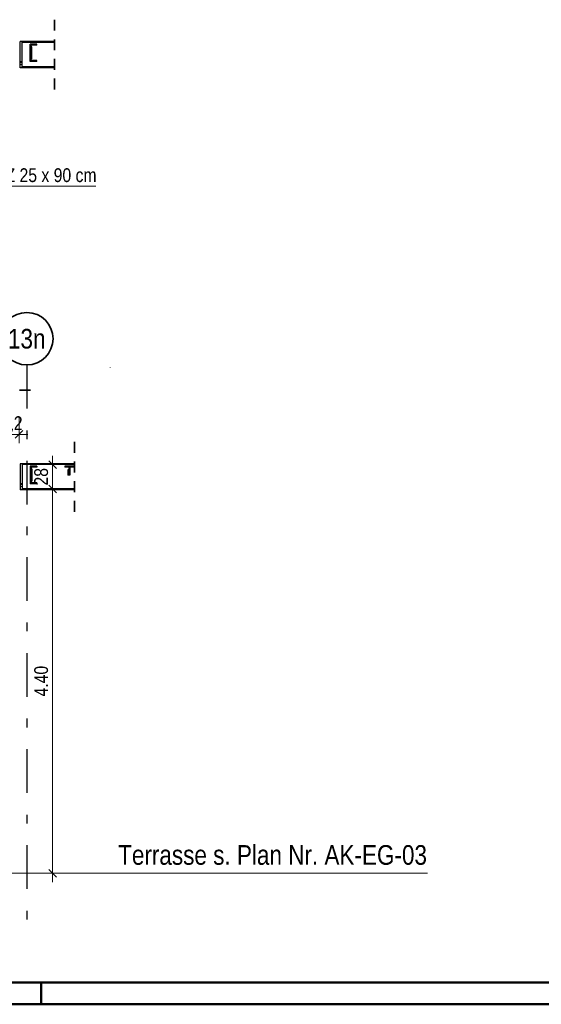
# Model space of a CAD drawing. Header units: millimetres. Extents: x 0 to 102, y -15 to 47.
# Tile 71 of 103: x 49 to 55, y 0 to 11. Entities that reach past the tile are written whole.
import ezdxf
from ezdxf.enums import TextEntityAlignment as Align

# ---------------------------------------------------------------- set-up
doc = ezdxf.new("R2010")
doc.units = ezdxf.units.MM
doc.linetypes.add('DASHDOTX2', pattern=[2, 1, -0.5, 0, -0.5])
doc.linetypes.add('HIDDEN', pattern=[0.375, 0.25, -0.125])
doc.layers.add('Achsen', color=7, linetype='Continuous', lineweight=20)
doc.layers.add('Schraffuren', color=7, linetype='Continuous', lineweight=20)
doc.styles.add('Arial Narrow', font='ARIALN.TTF')
doc.dimstyles.new('Arch_Strakon_dimstyle', dxfattribs={"dimtxt": 15.75, "dimasz": 1, "dimexe": 1.25, "dimexo": 0.0625, "dimgap": 1, "dimtad": 0, "dimzin": 12, "dimdsep": 46, "dimtxsty": 'Arial Narrow', "dimblk": 'Arrowhead_Tick', "dimsah": 1, "dimcen": 0, "dimse1": 1, "dimse2": 1, "dimclrd": 6, "dimclrt": 2, "dimazin": 0, "dimtfac": 1, "dimtdec": 4, "dimtmove": 0, "dimatfit": 3, "dimldrblk": 'NONE', "dimfxl": 1, "dimtvp": 1, "dimtolj": 1, "dimtzin": 0, "dimlwd": 13, "dimarcsym": 2})

# ---------------------------------------------------------------- blocks, each defined once
blk = doc.blocks.new('Arrowhead_Tick')
at = {"color": 0, "linetype": 'Continuous', "lineweight": -2}
for p, q in [((0, 20), (0, -10)), ((-1, 0), (0, 0)), ((10, 0), (0, 0))]:
    blk.add_line(p, q, dxfattribs=at)
at = {"color": 2, "linetype": 'Continuous', "lineweight": 35}
blk.add_line((4.4, 4.4), (-4.4, -4.4), dxfattribs=at)
blk = doc.blocks.new('*D330')
at = {"layer": 'Achsen', "color": 6, "linetype": 'Continuous', "lineweight": 13}
blk.add_line((49.63, 1.51), (49.63, 5.89), dxfattribs=at)
at = {"layer": 'Defpoints', "color": 0}
for p in [(49.246, 5.9), (49.63, 5.9), (47.886, 1.5)]:
    blk.add_point(p, dxfattribs=at)
at = {"layer": 'Achsen', "color": 6, "lineweight": 13, "xscale": 0.01, "yscale": 0.01, "zscale": 0.01}
for p, rotation in [((49.63, 5.9), 90), ((49.63, 1.5), 270)]:
    blk.add_blockref('Arrowhead_Tick', p, dxfattribs=dict(at, rotation=rotation))
at = {"layer": 'Achsen', "color": 2, "lineweight": 35, "insert": (49.5, 3.7), "char_height": 0.1575, "attachment_point": 5, "rotation": 90, "style": 'Arial Narrow'}
blk.add_mtext('\\A1;4.40', dxfattribs=at)
blk = doc.blocks.new('_None')
blk = doc.blocks.new('*D331')
at = {"layer": 'Achsen', "color": 6, "linetype": 'Continuous', "lineweight": 13}
blk.add_line((49.63, 5.91), (49.63, 6.17), dxfattribs=at)
at = {"layer": 'Defpoints', "color": 0}
for p in [(49.246, 6.18), (49.63, 6.18), (49.246, 5.9)]:
    blk.add_point(p, dxfattribs=at)
at = {"layer": 'Achsen', "color": 6, "lineweight": 13, "xscale": 0.01, "yscale": 0.01, "zscale": 0.01}
for p, rotation in [((49.63, 6.18), 90), ((49.63, 5.9), 270)]:
    blk.add_blockref('Arrowhead_Tick', p, dxfattribs=dict(at, rotation=rotation))
at = {"layer": 'Achsen', "color": 2, "lineweight": 35, "insert": (49.5, 6.04), "char_height": 0.1575, "attachment_point": 5, "rotation": 90, "style": 'Arial Narrow'}
blk.add_mtext('\\A1;28', dxfattribs=at)
blk = doc.blocks.new('*D518')
at = {"color": 6, "linetype": 'Continuous', "lineweight": 13}
blk.add_line((49.136, 6.525), (49.236, 6.525), dxfattribs=at)
at = {"layer": 'Defpoints', "color": 0}
for p in [(49.246, 6.525), (49.126, 6.18), (49.246, 6.18)]:
    blk.add_point(p, dxfattribs=at)
at = {"color": 6, "lineweight": 13, "xscale": 0.01, "yscale": 0.01, "zscale": 0.01}
blk.add_blockref('Arrowhead_Tick', (49.246, 6.525), dxfattribs=at)
at = {"color": 6, "lineweight": 13, "xscale": 0.01, "yscale": 0.01, "zscale": 0.01, "rotation": 180}
blk.add_blockref('Arrowhead_Tick', (49.126, 6.525), dxfattribs=at)
at = {"color": 2, "lineweight": 35, "insert": (49.186, 6.654), "char_height": 0.1575, "attachment_point": 5, "style": 'Arial Narrow'}
blk.add_mtext('\\A1;12', dxfattribs=at)

msp = doc.modelspace()

# ---------------------------------------------------------------- hatches: boundary and pattern name
at = {"layer": 'Schraffuren', "lineweight": 13, "true_color": 0x4682b4}
for points in [[(49.4495526, 10.7936519), (49.4495526, 10.8051519), (49.3830526, 10.8051519), (49.3830526, 10.9821519), (49.4495526, 10.9821519), (49.4495526, 10.9936519), (49.3745526, 10.9936519), (49.3745526, 10.7936519)], [(49.4495526, 5.9598162), (49.4495526, 5.9713162), (49.3830526, 5.9713162), (49.3830526, 6.1483162), (49.4495526, 6.1483162), (49.4495526, 6.1598162), (49.3745526, 6.1598162), (49.3745526, 5.9598162)], [(49.8275518, 6.1488162), (49.8720518, 6.1488162), (49.8720518, 6.1598162), (49.7720518, 6.1598162), (49.7720518, 6.1488162), (49.8165518, 6.1488162), (49.8165518, 6.0598162), (49.8275518, 6.0598162)]]:
    msp.add_hatch(color=145, dxfattribs=at).paths.add_polyline_path(points)

# ---------------------------------------------------------------- linework, layer by layer
at = {"color": 2, "linetype": 'HIDDEN', "lineweight": 35, "ltscale": 0.5}
for p, q in [((49.6538847, 10.4736519), (49.6538847, 11.2736519)), ((49.3760463, 7.0322121), (48.6760463, 7.0322121)), ((49.8827692, 6.4398162), (49.8827692, 5.6398162))]:
    msp.add_line(p, q, dxfattribs=at)
at = {"color": 3, "linetype": 'Continuous', "lineweight": 25}
for p, q in [((49.2807463, 11.0236519), (49.2607463, 11.0236519)), ((49.2607463, 10.7236519), (49.2607463, 11.0236519)), ((49.6538847, 11.0236519), (49.2807463, 11.0236519)), ((49.2807463, 10.7236519), (49.2807463, 11.0236519)), ((49.6538847, 11.0129519), (49.2807463, 11.0129519)), ((49.4495526, 10.9936519), (49.3745526, 10.9936519)), ((49.3745526, 10.7936519), (49.3745526, 10.9936519)), ((49.3830518, 10.8051519), (49.3830518, 10.9821519)), ((49.3930518, 10.9636519), (49.3830518, 10.9636519)), ((49.4495526, 10.9821519), (49.3830526, 10.9821519)), ((49.3930518, 10.8236519), (49.3930518, 10.9636519)), ((49.4495526, 10.9821519), (49.4495526, 10.9936519)), ((49.3930518, 10.8236519), (49.3830518, 10.8236519)), ((49.2807463, 10.7236519), (49.2607463, 10.7236519)), ((49.6538847, 10.7343519), (49.2807463, 10.7343519)), ((49.6538847, 10.7236519), (49.2807463, 10.7236519)), ((49.4495526, 10.7936519), (49.3745526, 10.7936519)), ((49.4495526, 10.8051519), (49.3830526, 10.8051519)), ((49.4495526, 10.7936519), (49.4495526, 10.8051519)), ((49.4495526, 6.1598162), (49.3745526, 6.1598162)), ((49.3745526, 6.1598162), (49.3745526, 5.9598162)), ((49.4495526, 6.1483162), (49.3830526, 6.1483162)), ((49.3830526, 6.1483162), (49.3830526, 5.9713162)), ((49.4495526, 6.1598162), (49.4495526, 6.1483162)), ((49.8720518, 6.1598162), (49.7720518, 6.1598162)), ((49.7720518, 6.1598162), (49.7720518, 6.1488162)), ((49.8165518, 6.1488162), (49.7720518, 6.1488162)), ((49.8165518, 6.1488162), (49.8165518, 6.0598162)), ((49.8720518, 6.1488162), (49.8275518, 6.1488162)), ((49.8275518, 6.1488162), (49.8275518, 6.0598162)), ((49.8720518, 6.1598162), (49.8720518, 6.1488162)), ((49.8275518, 6.0598162), (49.8165518, 6.0598162)), ((49.4495526, 5.9598162), (49.3745526, 5.9598162)), ((49.4495526, 5.9713162), (49.3830526, 5.9713162)), ((49.4495526, 5.9713162), (49.4495526, 5.9598162))]:
    msp.add_line(p, q, dxfattribs=at)
at = {"color": 6, "linetype": 'HIDDEN', "lineweight": 13, "ltscale": 0.5}
for p, q in [((49.3830526, 10.9401519), (49.3745526, 10.9401519)), ((49.3930518, 10.9401519), (49.3830526, 10.9401519)), ((49.3830526, 10.9271519), (49.3745526, 10.9271519)), ((49.3830526, 10.8601519), (49.3745526, 10.8601519)), ((49.3830526, 10.8471519), (49.3745526, 10.8471519)), ((49.3930518, 10.9271519), (49.3830526, 10.9271519)), ((49.3930518, 10.8601519), (49.3830526, 10.8601519)), ((49.3930518, 10.8471519), (49.3830526, 10.8471519)), ((49.2807463, 10.7961633), (49.2607463, 10.796163)), ((49.2607463, 10.7846152), (49.2807463, 10.7846519)), ((49.2807463, 10.7621633), (49.2607463, 10.762163)), ((49.3830526, 6.1063162), (49.3745526, 6.1063162)), ((49.3830526, 6.0933162), (49.3745526, 6.0933162)), ((49.3930518, 6.1063162), (49.3830526, 6.1063162)), ((49.3930518, 6.0933162), (49.3830526, 6.0933162)), ((49.8165518, 6.095816), (49.8065518, 6.0958159)), ((49.8275518, 6.0958162), (49.8165518, 6.095816)), ((49.3830526, 6.0263162), (49.3745526, 6.0263162)), ((49.3830526, 6.0133162), (49.3745526, 6.0133162)), ((49.3930518, 6.0263162), (49.3830526, 6.0263162)), ((49.3930518, 6.0133162), (49.3830526, 6.0133162)), ((49.8165518, 6.083816), (49.8065518, 6.0838159)), ((49.8275518, 6.0838162), (49.8165518, 6.083816)), ((49.2807463, 5.9623276), (49.2607463, 5.9623273)), ((49.2607463, 5.9507795), (49.2807463, 5.9508162)), ((49.2807463, 5.9283276), (49.2607463, 5.9283273))]:
    msp.add_line(p, q, dxfattribs=at)
at = {"color": 4, "linetype": 'Continuous', "lineweight": 50}
for p, q in [((1, 0.25), (87.25, 0.25)), ((0, 0), (87.5, 0))]:
    msp.add_line(p, q, dxfattribs=at)
at = {"color": 4, "linetype": 'Continuous', "lineweight": 50, "ltscale": 0.2}
msp.add_line((49.5, 0), (49.5, 0.25), dxfattribs=at)
at = {"layer": 'Achsen', "color": 5, "linetype": 'Continuous', "lineweight": 18}
for p, q in [((50.1239464, 9.3679471), (48.5343365, 9.3679471)), ((50.2905309, 7.2916301), (50.2885362, 7.2884229)), ((48.7994021, 1.4998162), (53.9267165, 1.4998162))]:
    msp.add_line(p, q, dxfattribs=at)
at = {"layer": 'Achsen', "color": 3, "linetype": 'DASHDOTX2', "lineweight": 25, "ltscale": 0.5}
msp.add_line((49.3356957, 7.3211224), (49.3356957, 0.7968408), dxfattribs=at)
at = {"layer": 'Achsen', "color": 3, "linetype": 'Continuous', "lineweight": 25}
for p, q in [((49.2807463, 6.1898162), (49.2607463, 6.1898162)), ((49.2607463, 6.1898162), (49.2607463, 5.8898162)), ((49.8827692, 6.1898162), (49.2807463, 6.1898162)), ((49.2807463, 6.1898162), (49.2807463, 5.8898162)), ((49.8827692, 6.1791162), (49.2807463, 6.1791162)), ((49.3930518, 6.1298162), (49.3830518, 6.1298162)), ((49.3930518, 6.1298162), (49.3930518, 5.9898162)), ((49.8165518, 6.1198162), (49.8065518, 6.1198162)), ((49.8065518, 6.1198162), (49.8065518, 6.0598162)), ((49.3930518, 5.9898162), (49.3830518, 5.9898162)), ((49.8165518, 6.0598162), (49.8065518, 6.0598162)), ((49.2807463, 5.8898162), (49.2607463, 5.8898162)), ((49.8827692, 5.9005162), (49.2807463, 5.9005162)), ((49.8827692, 5.8898162), (49.2807463, 5.8898162))]:
    msp.add_line(p, q, dxfattribs=at)
at = {"layer": 'Achsen', "color": 2, "linetype": 'Continuous', "lineweight": 35}
msp.add_circle((49.3356957, 7.6211224), 0.3, dxfattribs=at)

# ---------------------------------------------------------------- texts
at = {"layer": 'Achsen', "color": 2, "lineweight": 35, "style": 'Arial Narrow'}
for s, p in [('Stb.-UZ 25 x 90 cm', (48.5799327, 9.4146412)), ('umlaufend zwischen Ortbetontreppenlauf und', (45.1972212, 8.0636377))]:
    msp.add_text(s, height=0.1575, dxfattribs=at).set_placement(p)
at = {"layer": 'Achsen', "color": 4, "lineweight": 50, "style": 'Arial Narrow'}
msp.add_text('13n', height=0.225, dxfattribs=at).set_placement((49.3340957, 7.6211224), align=Align.MIDDLE_CENTER)
msp.add_text('Terrasse s. Plan Nr. AK-EG-03', height=0.225, dxfattribs=at).set_placement((50.3812342, 1.5976028))

# ---------------------------------------------------------------- dimensions: what is measured, and where the dimension line sits
at = {"lineweight": 35}
dim = msp.add_linear_dim(base=(49.2460463, 6.5252848), p1=(49.1260463, 6.1798234), p2=(49.2460463, 6.1798162), text='12', dimstyle='Arch_Strakon_dimstyle', override={"dimscale": 0.01, "dimtxt": 15.75, "dimasz": 1, "dimgap": 5, "dimtad": 1, "dimjust": 0, "dimtih": 0, "dimtoh": 0, "dimdec": 2, "dimdsep": 46, "dimtxsty": 'Arial Narrow', "dimclrd": 6, "dimclrt": 2, "dimtix": 1, "dimtofl": 255, "dimtmove": 0, "dimatfit": 2, "dimfxl": 0, "dimfxlon": 0, "dimtvp": 31.746032, "dimlwd": 13}, dxfattribs=at)
dim.commit()
dim.dimension.update_dxf_attribs({"geometry": '*D518', "text_midpoint": (49.1860463, 6.5252848), "dimtype": 160})
at = {"layer": 'Achsen', "lineweight": 35}
for base, p1, p2, text, picture, middle in [((49.6301339, 6.1798162), (49.2460463, 5.8998162), (49.2460463, 6.1798162), '28', '*D331', (49.6301339, 6.0398162)), ((49.6301339, 5.8998162), (47.8858675, 1.4998162), (49.2460463, 5.8998162), '4.40', '*D330', (49.6301339, 3.6998162))]:
    dim = msp.add_linear_dim(base=base, p1=p1, p2=p2, angle=90, text=text, dimstyle='Arch_Strakon_dimstyle', override={"dimscale": 0.01, "dimtxt": 15.75, "dimasz": 1, "dimgap": 5, "dimtad": 1, "dimjust": 0, "dimtih": 0, "dimtoh": 0, "dimdec": 5, "dimdsep": 46, "dimtxsty": 'Arial Narrow', "dimclrd": 6, "dimclrt": 2, "dimtix": 1, "dimtofl": 255, "dimtmove": 0, "dimatfit": 2, "dimfxl": 0, "dimfxlon": 0, "dimtvp": 31.746032, "dimlwd": 13}, dxfattribs=at)
    dim.commit()
    dim.dimension.update_dxf_attribs({"geometry": picture, "text_midpoint": middle, "dimtype": 160})

doc.saveas('drawing.dxf')
